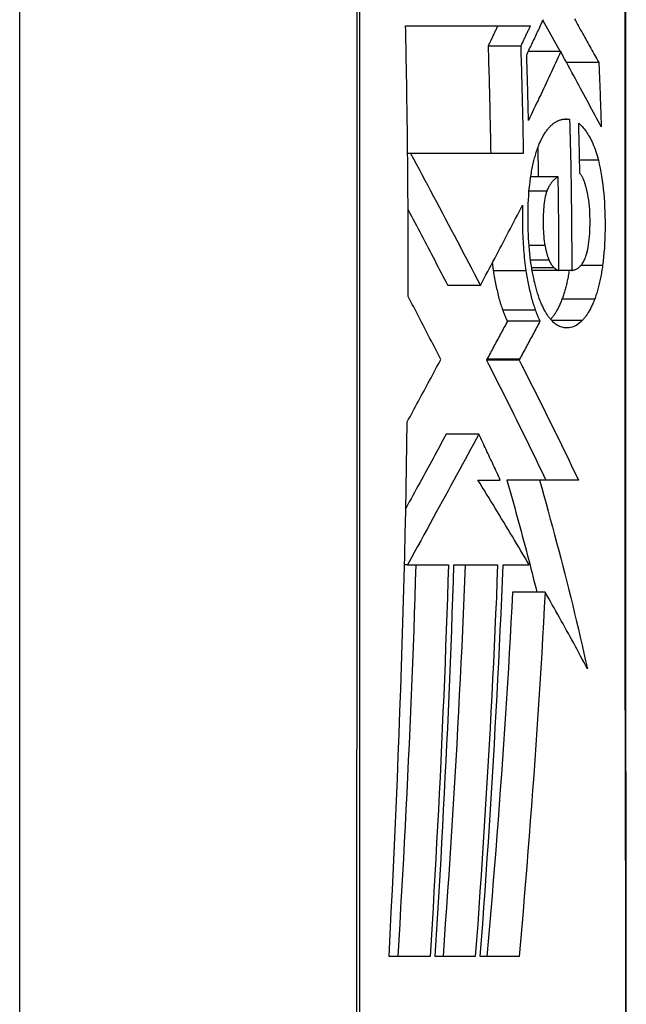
# Model space of a CAD drawing. Header units: inches. Extents: x 15 to 513, y 46 to 241.
# Tile 240 of 256: x 144.856 to 145.011, y 161.466 to 161.718. Entities that reach past the tile are written whole.
import ezdxf

# ---------------------------------------------------------------- set-up
doc = ezdxf.new("R2010")
doc.units = ezdxf.units.IN
doc.header["$MEASUREMENT"] = 0
doc.layers.add('Visible Edges(ANSI)', color=7, linetype='Continuous', lineweight=25)
doc.layers.add('Visible Tangent Edges(ANSI)', color=7, linetype='Continuous', lineweight=25)

msp = doc.modelspace()

# ---------------------------------------------------------------- linework, layer by layer
at = {"layer": 'Visible Edges(ANSI)'}
for p, q in [((144.85579, 161.22512), (144.85579, 162.0825)), ((144.98952, 161.71799), (144.99393, 161.71009)), ((144.95444, 161.71664), (144.98632, 161.71664)), ((144.98385, 161.71147), (144.97552, 161.71147)), ((144.99408, 161.71009), (144.98579, 161.71009)), ((145.00382, 161.70729), (144.99558, 161.70729)), ((144.99636, 161.69275), (144.99448, 161.69275)), ((144.95494, 161.68471), (144.95494, 161.68551)), ((144.95495, 161.68402), (144.95494, 161.68471)), ((144.95573, 161.68402), (144.95495, 161.68402)), ((144.98453, 161.68402), (144.95573, 161.68402)), ((144.99344, 161.67804), (144.98642, 161.67804)), ((144.99364, 161.65412), (144.98678, 161.65412)), ((144.9969, 161.65412), (144.99364, 161.65412)), ((144.97356, 161.6503), (144.96522, 161.6503)), ((144.97356, 161.6503), (144.97365, 161.65046)), ((144.98879, 161.64112), (144.98045, 161.64112)), ((144.97523, 161.63142), (144.97511, 161.63118)), ((144.98345, 161.63118), (144.97511, 161.63118)), ((144.98357, 161.63142), (144.98345, 161.63118)), ((144.97316, 161.61223), (144.96483, 161.61223)), ((144.97291, 161.6005), (144.97865, 161.6005)), ((144.98867, 161.60051), (144.98033, 161.60051)), ((144.9986, 161.6005), (144.98867, 161.60051)), ((144.95493, 161.57882), (144.95416, 161.57882)), ((144.95493, 161.57882), (144.95493, 161.57882)), ((144.95493, 161.57882), (144.96538, 161.57882)), ((144.96679, 161.57882), (144.97795, 161.57882)), ((144.97934, 161.57882), (144.98604, 161.57882)), ((144.99008, 161.57187), (144.98176, 161.57187)), ((144.9607, 161.47865), (144.9502, 161.47865)), ((144.97226, 161.47865), (144.96201, 161.47865)), ((144.98346, 161.47865), (144.97353, 161.47865))]:
    msp.add_line(p, q, dxfattribs=at)
at = {"layer": 'Visible Edges(ANSI)', "flags": 128}
for points in [[(145.01085, 161.45634), (145.01083, 161.47104), (145.01082, 161.48623), (145.0108, 161.50186), (145.01079, 161.51788), (145.01077, 161.53424), (145.01076, 161.55086), (145.01074, 161.56769), (145.01073, 161.58468), (145.01073, 161.60181), (145.01072, 161.61913), (145.01072, 161.63658), (145.01071, 161.65409), (145.01072, 161.67161), (145.01072, 161.68906), (145.01073, 161.70638), (145.01073, 161.72352)], [(144.98539, 161.70926), (144.98558, 161.70965), (144.98577, 161.71005), (144.98595, 161.71044), (144.98614, 161.71083), (144.98633, 161.71122), (144.98651, 161.71161), (144.9867, 161.71201), (144.98689, 161.7124), (144.98707, 161.71279), (144.98726, 161.71318), (144.98745, 161.71358), (144.98763, 161.71397), (144.98782, 161.71436), (144.988, 161.71476), (144.98819, 161.71515), (144.98837, 161.71554), (144.98856, 161.71593), (144.98874, 161.71633), (144.98893, 161.71672), (144.98911, 161.71711), (144.98929, 161.71751), (144.98948, 161.7179), (144.98966, 161.71829)], [(144.99757, 161.71848), (144.99784, 161.71799), (144.99811, 161.71751), (144.99838, 161.71703), (144.99865, 161.71655), (144.99892, 161.71607), (144.99918, 161.71559), (144.99945, 161.71511), (144.99971, 161.71464), (144.99998, 161.71417), (145.00024, 161.7137), (145.0005, 161.71323), (145.00076, 161.71276), (145.00102, 161.7123), (145.00128, 161.71183), (145.00154, 161.71137), (145.0018, 161.71091), (145.00206, 161.71045), (145.00231, 161.71), (145.00256, 161.70954), (145.00282, 161.70909), (145.00307, 161.70864), (145.00332, 161.70819), (145.00357, 161.70774), (145.00382, 161.70729)], [(144.95494, 161.68551), (144.95492, 161.68681), (144.95491, 161.68811), (144.95489, 161.68941), (144.95488, 161.69071), (144.95486, 161.692), (144.95484, 161.6933), (144.95482, 161.6946), (144.95481, 161.6959), (144.95479, 161.69719), (144.95477, 161.69849), (144.95475, 161.69979), (144.95473, 161.70109), (144.95471, 161.70238), (144.95468, 161.70368), (144.95466, 161.70497), (144.95464, 161.70627), (144.95462, 161.70757), (144.95459, 161.70886), (144.95457, 161.71016), (144.95454, 161.71146), (144.95452, 161.71275), (144.95449, 161.71405), (144.95446, 161.71534), (144.95444, 161.71664)], [(144.97799, 161.71664), (144.97789, 161.71642), (144.97778, 161.71621), (144.97768, 161.71599), (144.97758, 161.71578), (144.97748, 161.71556), (144.97737, 161.71535), (144.97727, 161.71513), (144.97717, 161.71492), (144.97707, 161.7147), (144.97696, 161.71449), (144.97686, 161.71427), (144.97676, 161.71406), (144.97666, 161.71384), (144.97655, 161.71363), (144.97645, 161.71341), (144.97635, 161.7132), (144.97624, 161.71298), (144.97614, 161.71276), (144.97604, 161.71255), (144.97593, 161.71233), (144.97583, 161.71212), (144.97573, 161.7119), (144.97562, 161.71169), (144.97552, 161.71147)], [(144.98632, 161.71664), (144.98621, 161.71642), (144.98611, 161.71621), (144.98601, 161.71599), (144.98591, 161.71578), (144.98581, 161.71556), (144.9857, 161.71535), (144.9856, 161.71513), (144.9855, 161.71492), (144.9854, 161.7147), (144.98529, 161.71449), (144.98519, 161.71427), (144.98509, 161.71406), (144.98498, 161.71384), (144.98488, 161.71363), (144.98478, 161.71341), (144.98468, 161.7132), (144.98457, 161.71298), (144.98447, 161.71276), (144.98437, 161.71255), (144.98426, 161.71233), (144.98416, 161.71212), (144.98406, 161.7119), (144.98395, 161.71169), (144.98385, 161.71147)], [(144.97552, 161.71147), (144.97556, 161.71033), (144.97559, 161.70919), (144.97563, 161.70805), (144.97566, 161.7069), (144.97569, 161.70576), (144.97572, 161.70462), (144.97576, 161.70348), (144.97579, 161.70233), (144.97582, 161.70119), (144.97585, 161.70005), (144.97588, 161.6989), (144.97591, 161.69776), (144.97593, 161.69662), (144.97596, 161.69547), (144.97599, 161.69433), (144.97601, 161.69318), (144.97604, 161.69204), (144.97606, 161.69089), (144.97608, 161.68975), (144.97611, 161.6886), (144.97613, 161.68746), (144.97615, 161.68631), (144.97617, 161.68517), (144.97619, 161.68402)], [(144.98385, 161.71147), (144.98389, 161.71033), (144.98392, 161.70919), (144.98396, 161.70804), (144.98399, 161.7069), (144.98403, 161.70576), (144.98406, 161.70461), (144.98409, 161.70347), (144.98412, 161.70232), (144.98415, 161.70118), (144.98418, 161.70004), (144.98421, 161.69889), (144.98424, 161.69775), (144.98427, 161.69661), (144.9843, 161.69546), (144.98432, 161.69432), (144.98435, 161.69318), (144.98437, 161.69203), (144.9844, 161.69089), (144.98442, 161.68974), (144.98444, 161.6886), (144.98447, 161.68746), (144.98449, 161.68631), (144.98451, 161.68517), (144.98453, 161.68402)], [(144.98585, 161.69248), (144.98583, 161.69318), (144.98581, 161.69388), (144.9858, 161.69458), (144.98578, 161.69528), (144.98576, 161.69598), (144.98575, 161.69668), (144.98573, 161.69738), (144.98571, 161.69808), (144.98569, 161.69878), (144.98568, 161.69948), (144.98566, 161.70018), (144.98564, 161.70088), (144.98562, 161.70158), (144.9856, 161.70227), (144.98558, 161.70297), (144.98556, 161.70367), (144.98554, 161.70437), (144.98552, 161.70507), (144.9855, 161.70577), (144.98548, 161.70647), (144.98546, 161.70717), (144.98543, 161.70786), (144.98541, 161.70856), (144.98539, 161.70926)], [(144.99408, 161.71009), (144.99374, 161.70935), (144.9934, 161.70862), (144.99307, 161.70788), (144.99273, 161.70715), (144.99239, 161.70641), (144.99205, 161.70568), (144.99171, 161.70494), (144.99137, 161.70421), (144.99103, 161.70347), (144.99069, 161.70274), (144.99034, 161.702), (144.99, 161.70127), (144.98966, 161.70053), (144.98931, 161.6998), (144.98897, 161.69906), (144.98862, 161.69833), (144.98828, 161.6976), (144.98793, 161.69687), (144.98758, 161.69613), (144.98724, 161.6954), (144.98689, 161.69467), (144.98654, 161.69394), (144.98619, 161.69321), (144.98585, 161.69248)], [(145.00444, 161.69083), (145.00405, 161.69156), (145.00365, 161.6923), (145.00326, 161.69303), (145.00286, 161.69377), (145.00246, 161.69452), (145.00206, 161.69527), (145.00165, 161.69602), (145.00125, 161.69677), (145.00084, 161.69754), (145.00042, 161.69831), (145, 161.69908), (144.99958, 161.69987), (144.99916, 161.70066), (144.99872, 161.70146), (144.99829, 161.70227), (144.99785, 161.70309), (144.9974, 161.70392), (144.99694, 161.70477), (144.99648, 161.70562), (144.99602, 161.70649), (144.99554, 161.70737), (144.99506, 161.70826), (144.99457, 161.70917), (144.99408, 161.71009)], [(145.00382, 161.70729), (145.00385, 161.70661), (145.00388, 161.70592), (145.00391, 161.70524), (145.00394, 161.70455), (145.00397, 161.70387), (145.004, 161.70318), (145.00402, 161.70249), (145.00405, 161.70181), (145.00408, 161.70112), (145.00411, 161.70044), (145.00413, 161.69975), (145.00416, 161.69907), (145.00418, 161.69838), (145.00421, 161.69769), (145.00423, 161.69701), (145.00426, 161.69632), (145.00428, 161.69563), (145.00431, 161.69495), (145.00433, 161.69426), (145.00435, 161.69357), (145.00438, 161.69289), (145.0044, 161.6922), (145.00442, 161.69151), (145.00444, 161.69083)], [(144.98884, 161.687), (144.98897, 161.68728), (144.9891, 161.68755), (144.98923, 161.68781), (144.98937, 161.68807), (144.9895, 161.68832), (144.98964, 161.68856), (144.98977, 161.68879), (144.98991, 161.68902), (144.99005, 161.68924), (144.99019, 161.68945), (144.99033, 161.68966), (144.99047, 161.68985), (144.99061, 161.69005), (144.99076, 161.69023), (144.9909, 161.69041), (144.99105, 161.69058), (144.9912, 161.69074), (144.99135, 161.6909), (144.9915, 161.69105), (144.99165, 161.6912), (144.9918, 161.69133), (144.99195, 161.69147), (144.99211, 161.69159), (144.99226, 161.69171)], [(144.99226, 161.69171), (144.99243, 161.69183), (144.99259, 161.69195), (144.99276, 161.69205), (144.99293, 161.69215), (144.9931, 161.69224), (144.99327, 161.69233), (144.99344, 161.69241), (144.99361, 161.69248), (144.99378, 161.69255), (144.99395, 161.6926), (144.99412, 161.69266), (144.99429, 161.6927), (144.99446, 161.69274), (144.99463, 161.69277), (144.9948, 161.6928), (144.99497, 161.69282), (144.99515, 161.69283), (144.99532, 161.69284), (144.99549, 161.69284), (144.99566, 161.69283), (144.99584, 161.69282), (144.99601, 161.6928), (144.99619, 161.69278), (144.99636, 161.69275)], [(144.99636, 161.69275), (144.9964, 161.69114), (144.99645, 161.68953), (144.99649, 161.68792), (144.99652, 161.68631), (144.99656, 161.6847), (144.9966, 161.68309), (144.99663, 161.68148), (144.99666, 161.67987), (144.99669, 161.67826), (144.99672, 161.67665), (144.99674, 161.67504), (144.99677, 161.67343), (144.99679, 161.67183), (144.99681, 161.67022), (144.99683, 161.66861), (144.99684, 161.667), (144.99686, 161.66539), (144.99687, 161.66378), (144.99688, 161.66217), (144.99689, 161.66056), (144.9969, 161.65895), (144.9969, 161.65734), (144.9969, 161.65573), (144.9969, 161.65412)], [(144.99868, 161.69181), (144.99892, 161.69159), (144.99915, 161.69136), (144.99939, 161.69111), (144.99963, 161.69085), (144.99986, 161.69058), (145.0001, 161.69029), (145.00033, 161.68999), (145.00056, 161.68967), (145.00078, 161.68934), (145.00101, 161.68899), (145.00123, 161.68863), (145.00145, 161.68825), (145.00167, 161.68785), (145.00188, 161.68743), (145.00209, 161.687), (145.00229, 161.68655), (145.00249, 161.68608), (145.00268, 161.68559), (145.00287, 161.68509), (145.00305, 161.68457), (145.00322, 161.68403), (145.00339, 161.68347), (145.00355, 161.68289), (145.00371, 161.68229)], [(144.99899, 161.67887), (144.99898, 161.67941), (144.99897, 161.67995), (144.99896, 161.68049), (144.99894, 161.68103), (144.99893, 161.68157), (144.99892, 161.68211), (144.99891, 161.68265), (144.9989, 161.68319), (144.99889, 161.68373), (144.99887, 161.68427), (144.99886, 161.68481), (144.99885, 161.68535), (144.99884, 161.68588), (144.99882, 161.68642), (144.99881, 161.68696), (144.9988, 161.6875), (144.99878, 161.68804), (144.99877, 161.68858), (144.99875, 161.68912), (144.99874, 161.68966), (144.99873, 161.6902), (144.99871, 161.69074), (144.9987, 161.69128), (144.99868, 161.69181)], [(144.98652, 161.67866), (144.98659, 161.67907), (144.98666, 161.67948), (144.98674, 161.67988), (144.98681, 161.68028), (144.98689, 161.68067), (144.98697, 161.68106), (144.98706, 161.68144), (144.98715, 161.68182), (144.98723, 161.68219), (144.98733, 161.68255), (144.98742, 161.68291), (144.98752, 161.68326), (144.98762, 161.68361), (144.98772, 161.68396), (144.98782, 161.68429), (144.98793, 161.68462), (144.98803, 161.68494), (144.98814, 161.68526), (144.98825, 161.68556), (144.98837, 161.68586), (144.98848, 161.68616), (144.9886, 161.68645), (144.98872, 161.68673), (144.98884, 161.687)], [(144.9551, 161.64744), (144.95511, 161.64896), (144.95511, 161.65049), (144.95511, 161.65201), (144.95511, 161.65354), (144.95511, 161.65506), (144.95511, 161.65659), (144.95511, 161.65811), (144.9551, 161.65964), (144.9551, 161.66116), (144.9551, 161.66268), (144.95509, 161.66421), (144.95508, 161.66573), (144.95508, 161.66726), (144.95507, 161.66878), (144.95506, 161.67031), (144.95505, 161.67183), (144.95504, 161.67335), (144.95503, 161.67488), (144.95502, 161.6764), (144.95501, 161.67793), (144.955, 161.67945), (144.95498, 161.68098), (144.95497, 161.6825), (144.95495, 161.68402)], [(144.95573, 161.68402), (144.95645, 161.68268), (144.95716, 161.68134), (144.95789, 161.67998), (144.95862, 161.67861), (144.95935, 161.67723), (144.96009, 161.67584), (144.96083, 161.67444), (144.96158, 161.67304), (144.96232, 161.67163), (144.96307, 161.67022), (144.96383, 161.6688), (144.96458, 161.66738), (144.96533, 161.66595), (144.96609, 161.66453), (144.96684, 161.6631), (144.9676, 161.66167), (144.96835, 161.66024), (144.9691, 161.65881), (144.96985, 161.65738), (144.9706, 161.65596), (144.97135, 161.65454), (144.97209, 161.65312), (144.97283, 161.65171), (144.97356, 161.6503)], [(144.98821, 161.68543), (144.98821, 161.68512), (144.98822, 161.68482), (144.98823, 161.68451), (144.98823, 161.6842), (144.98824, 161.68389), (144.98825, 161.68359), (144.98825, 161.68328), (144.98826, 161.68297), (144.98827, 161.68266), (144.98827, 161.68235), (144.98828, 161.68205), (144.98828, 161.68174), (144.98829, 161.68143), (144.9883, 161.68112), (144.9883, 161.68081), (144.98831, 161.68051), (144.98831, 161.6802), (144.98832, 161.67989), (144.98833, 161.67958), (144.98833, 161.67927), (144.98834, 161.67896), (144.98834, 161.67866), (144.98835, 161.67835), (144.98835, 161.67804)], [(145.00371, 161.68229), (145.00394, 161.68131), (145.00415, 161.6803), (145.00435, 161.67927), (145.00453, 161.67821), (145.00469, 161.67713), (145.00484, 161.67603), (145.00497, 161.67491), (145.00508, 161.67378), (145.00518, 161.67264), (145.00525, 161.67148), (145.00532, 161.67032), (145.00537, 161.66916), (145.0054, 161.66799), (145.00542, 161.66681), (145.00543, 161.66563), (145.00542, 161.66446), (145.0054, 161.66329), (145.00536, 161.66212), (145.00531, 161.66096), (145.00524, 161.65981), (145.00515, 161.65868), (145.00505, 161.65756), (145.00493, 161.65645), (145.00479, 161.65536)], [(144.98654, 161.65562), (144.9864, 161.65654), (144.98628, 161.65747), (144.98617, 161.65842), (144.98608, 161.65938), (144.986, 161.66035), (144.98592, 161.66133), (144.98586, 161.66231), (144.98581, 161.6633), (144.98578, 161.6643), (144.98575, 161.6653), (144.98573, 161.6663), (144.98573, 161.6673), (144.98573, 161.66829), (144.98574, 161.66927), (144.98576, 161.67026), (144.9858, 161.67124), (144.98584, 161.67221), (144.9859, 161.67317), (144.98597, 161.67412), (144.98605, 161.67506), (144.98615, 161.67598), (144.98626, 161.67689), (144.98638, 161.67778), (144.98652, 161.67866)], [(144.99344, 161.67804), (144.99331, 161.67797), (144.99318, 161.67789), (144.99305, 161.67781), (144.99292, 161.67772), (144.99279, 161.67762), (144.99266, 161.67752), (144.99253, 161.67741), (144.9924, 161.6773), (144.99227, 161.67718), (144.99214, 161.67705), (144.99202, 161.67692), (144.99189, 161.67678), (144.99177, 161.67663), (144.99165, 161.67647), (144.99153, 161.6763), (144.99141, 161.67613), (144.99129, 161.67594), (144.99118, 161.67575), (144.99106, 161.67555), (144.99095, 161.67533), (144.99084, 161.67511), (144.99074, 161.67487), (144.99063, 161.67462), (144.99054, 161.67436)], [(144.99364, 161.65412), (144.99364, 161.65511), (144.99364, 161.65611), (144.99364, 161.65711), (144.99364, 161.65811), (144.99363, 161.6591), (144.99363, 161.6601), (144.99362, 161.6611), (144.99362, 161.66209), (144.99361, 161.66309), (144.99361, 161.66409), (144.9936, 161.66508), (144.99359, 161.66608), (144.99358, 161.66708), (144.99357, 161.66807), (144.99356, 161.66907), (144.99355, 161.67007), (144.99354, 161.67106), (144.99353, 161.67206), (144.99352, 161.67306), (144.9935, 161.67405), (144.99349, 161.67505), (144.99347, 161.67605), (144.99346, 161.67704), (144.99344, 161.67804)], [(145.0007, 161.67493), (145.00064, 161.67515), (145.00058, 161.67536), (145.00053, 161.67558), (145.00046, 161.67579), (145.0004, 161.67599), (145.00034, 161.6762), (145.00028, 161.6764), (145.00021, 161.67659), (145.00014, 161.67679), (145.00007, 161.67698), (145, 161.67716), (144.99993, 161.67733), (144.99986, 161.67751), (144.99979, 161.67767), (144.99971, 161.67783), (144.99964, 161.67798), (144.99956, 161.67812), (144.99948, 161.67825), (144.9994, 161.67838), (144.99932, 161.6785), (144.99924, 161.67861), (144.99916, 161.6787), (144.99907, 161.67879), (144.99899, 161.67887)], [(144.99054, 161.67436), (144.99039, 161.67394), (144.99026, 161.67349), (144.99014, 161.673), (144.99003, 161.67249), (144.98994, 161.67196), (144.98986, 161.67141), (144.98979, 161.67084), (144.98974, 161.67026), (144.98969, 161.66966), (144.98966, 161.66905), (144.98963, 161.66844), (144.98961, 161.66783), (144.98961, 161.66721), (144.9896, 161.6666), (144.98961, 161.66597), (144.98962, 161.66534), (144.98964, 161.66471), (144.98967, 161.66408), (144.98971, 161.66346), (144.98975, 161.66284), (144.98981, 161.66223), (144.98988, 161.66163), (144.98996, 161.66105), (144.99006, 161.66049)], [(145.00052, 161.65774), (145.00069, 161.65828), (145.00084, 161.65885), (145.00098, 161.65945), (145.00111, 161.66009), (145.00121, 161.66074), (145.0013, 161.66142), (145.00138, 161.66211), (145.00145, 161.66282), (145.0015, 161.66354), (145.00154, 161.66427), (145.00156, 161.665), (145.00158, 161.66574), (145.00158, 161.66648), (145.00158, 161.66725), (145.00157, 161.66808), (145.00153, 161.6689), (145.00149, 161.66971), (145.00143, 161.67052), (145.00135, 161.67131), (145.00125, 161.67208), (145.00114, 161.67283), (145.00101, 161.67356), (145.00086, 161.67426), (145.0007, 161.67493)], [(144.95507, 161.66959), (144.95549, 161.66879), (144.95592, 161.66798), (144.95634, 161.66718), (144.95677, 161.66638), (144.95719, 161.66557), (144.95762, 161.66476), (144.95804, 161.66396), (144.95847, 161.66315), (144.9589, 161.66234), (144.95932, 161.66154), (144.95975, 161.66073), (144.96017, 161.65992), (144.9606, 161.65912), (144.96102, 161.65831), (144.96145, 161.6575), (144.96187, 161.6567), (144.96229, 161.65589), (144.96271, 161.65509), (144.96313, 161.65429), (144.96355, 161.65349), (144.96397, 161.65269), (144.96439, 161.65189), (144.96481, 161.6511), (144.96522, 161.6503)], [(144.97365, 161.65046), (144.97409, 161.6513), (144.97453, 161.65213), (144.97498, 161.65297), (144.97542, 161.65382), (144.97587, 161.65466), (144.97632, 161.6555), (144.97676, 161.65635), (144.97721, 161.6572), (144.97766, 161.65804), (144.9781, 161.65889), (144.97855, 161.65974), (144.979, 161.66059), (144.97944, 161.66144), (144.97989, 161.66229), (144.98034, 161.66315), (144.98078, 161.664), (144.98123, 161.66485), (144.98167, 161.6657), (144.98212, 161.66655), (144.98256, 161.6674), (144.983, 161.66825), (144.98344, 161.6691), (144.98388, 161.66995), (144.98432, 161.6708)], [(144.98432, 161.6708), (144.9843, 161.67009), (144.98429, 161.66938), (144.98428, 161.66867), (144.98428, 161.66796), (144.98428, 161.66725), (144.98428, 161.66653), (144.98429, 161.66581), (144.9843, 161.66509), (144.98432, 161.66437), (144.98435, 161.66366), (144.98437, 161.66294), (144.98441, 161.66223), (144.98445, 161.66152), (144.98449, 161.66081), (144.98454, 161.6601), (144.98459, 161.6594), (144.98465, 161.6587), (144.98471, 161.65801), (144.98478, 161.65732), (144.98486, 161.65664), (144.98494, 161.65597), (144.98502, 161.6553), (144.98511, 161.65463), (144.98521, 161.65397)], [(144.99006, 161.66049), (144.99009, 161.66031), (144.99013, 161.66013), (144.99016, 161.65995), (144.9902, 161.65978), (144.99023, 161.6596), (144.99027, 161.65943), (144.99031, 161.65926), (144.99035, 161.6591), (144.99039, 161.65893), (144.99043, 161.65877), (144.99047, 161.65861), (144.99052, 161.65845), (144.99056, 161.65829), (144.9906, 161.65814), (144.99065, 161.65799), (144.9907, 161.65784), (144.99074, 161.65769), (144.99079, 161.65755), (144.99084, 161.65741), (144.99089, 161.65727), (144.99094, 161.65714), (144.991, 161.65701), (144.99105, 161.65688), (144.9911, 161.65676)], [(144.9911, 161.65676), (144.99115, 161.65665), (144.9912, 161.65654), (144.99125, 161.65643), (144.9913, 161.65633), (144.99136, 161.65623), (144.99141, 161.65613), (144.99146, 161.65603), (144.99151, 161.65594), (144.99156, 161.65584), (144.99162, 161.65576), (144.99167, 161.65567), (144.99173, 161.65558), (144.99178, 161.6555), (144.99184, 161.65542), (144.99189, 161.65535), (144.99195, 161.65528), (144.992, 161.6552), (144.99206, 161.65514), (144.99212, 161.65507), (144.99218, 161.65501), (144.99223, 161.65495), (144.99229, 161.65489), (144.99235, 161.65484), (144.99241, 161.65479)], [(144.9969, 161.65412), (144.99707, 161.65414), (144.99723, 161.65417), (144.99739, 161.65421), (144.99755, 161.65426), (144.99772, 161.65431), (144.99788, 161.65437), (144.99804, 161.65445), (144.9982, 161.65453), (144.99836, 161.65462), (144.99852, 161.65472), (144.99868, 161.65484), (144.99884, 161.65497), (144.99899, 161.65511), (144.99915, 161.65527), (144.9993, 161.65544), (144.99945, 161.65562), (144.9996, 161.65582), (144.99974, 161.65604), (144.99988, 161.65628), (145.00002, 161.65653), (145.00015, 161.65681), (145.00028, 161.6571), (145.00041, 161.65741), (145.00052, 161.65774)], [(144.97659, 161.65602), (144.9766, 161.65593), (144.97661, 161.65585), (144.97662, 161.65576), (144.97663, 161.65567), (144.97664, 161.65559), (144.97665, 161.6555), (144.97666, 161.65542), (144.97668, 161.65533), (144.97669, 161.65525), (144.9767, 161.65516), (144.97671, 161.65507), (144.97672, 161.65499), (144.97673, 161.6549), (144.97675, 161.65482), (144.97676, 161.65473), (144.97677, 161.65465), (144.97678, 161.65456), (144.97679, 161.65448), (144.97681, 161.6544), (144.97682, 161.65431), (144.97683, 161.65423), (144.97684, 161.65414), (144.97686, 161.65406), (144.97687, 161.65397)], [(144.97687, 161.65397), (144.97694, 161.6535), (144.97702, 161.65304), (144.97709, 161.65257), (144.97717, 161.65212), (144.97725, 161.65166), (144.97734, 161.65121), (144.97743, 161.65077), (144.97751, 161.65033), (144.97761, 161.64989), (144.9777, 161.64946), (144.9778, 161.64903), (144.97789, 161.64861), (144.978, 161.64819), (144.9781, 161.64778), (144.9782, 161.64737), (144.97831, 161.64697), (144.97842, 161.64658), (144.97853, 161.64619), (144.97865, 161.64581), (144.97876, 161.64543), (144.97888, 161.64506), (144.979, 161.64469), (144.97913, 161.64434), (144.97925, 161.64398)], [(144.98521, 161.65397), (144.98528, 161.6535), (144.98536, 161.65304), (144.98544, 161.65257), (144.98551, 161.65212), (144.9856, 161.65166), (144.98568, 161.65121), (144.98577, 161.65077), (144.98586, 161.65033), (144.98595, 161.64989), (144.98604, 161.64946), (144.98614, 161.64903), (144.98624, 161.64861), (144.98634, 161.64819), (144.98644, 161.64778), (144.98655, 161.64737), (144.98665, 161.64697), (144.98676, 161.64658), (144.98688, 161.64619), (144.98699, 161.64581), (144.98711, 161.64543), (144.98722, 161.64506), (144.98735, 161.64469), (144.98747, 161.64434), (144.98759, 161.64398)], [(144.98861, 161.64697), (144.9885, 161.64728), (144.98839, 161.64759), (144.98829, 161.6479), (144.98819, 161.64822), (144.98808, 161.64855), (144.98799, 161.64888), (144.98789, 161.64922), (144.98779, 161.64956), (144.9877, 161.6499), (144.98761, 161.65026), (144.98752, 161.65061), (144.98743, 161.65097), (144.98734, 161.65134), (144.98726, 161.65171), (144.98718, 161.65208), (144.9871, 161.65246), (144.98702, 161.65284), (144.98695, 161.65323), (144.98687, 161.65362), (144.9868, 161.65401), (144.98673, 161.65441), (144.98667, 161.65481), (144.9866, 161.65521), (144.98654, 161.65562)], [(144.99241, 161.65479), (144.99246, 161.65475), (144.99251, 161.65471), (144.99256, 161.65467), (144.99261, 161.65463), (144.99266, 161.65459), (144.99271, 161.65456), (144.99276, 161.65452), (144.99281, 161.65449), (144.99287, 161.65445), (144.99292, 161.65442), (144.99297, 161.65439), (144.99302, 161.65436), (144.99307, 161.65433), (144.99312, 161.6543), (144.99318, 161.65428), (144.99323, 161.65425), (144.99328, 161.65423), (144.99333, 161.65421), (144.99338, 161.65419), (144.99344, 161.65417), (144.99349, 161.65415), (144.99354, 161.65414), (144.99359, 161.65413), (144.99364, 161.65412)], [(144.99626, 161.65412), (144.9962, 161.65377), (144.99615, 161.65343), (144.99609, 161.65309), (144.99602, 161.65275), (144.99596, 161.65242), (144.9959, 161.65209), (144.99583, 161.65176), (144.99576, 161.65143), (144.99569, 161.65111), (144.99561, 161.65079), (144.99554, 161.65048), (144.99546, 161.65017), (144.99538, 161.64986), (144.9953, 161.64956), (144.99522, 161.64926), (144.99514, 161.64896), (144.99505, 161.64867), (144.99497, 161.64839), (144.99488, 161.64811), (144.99479, 161.64783), (144.9947, 161.64756), (144.99461, 161.64729), (144.99451, 161.64702), (144.99441, 161.64676)], [(145.00479, 161.65536), (145.00473, 161.65495), (145.00467, 161.65455), (145.00461, 161.65415), (145.00454, 161.65375), (145.00448, 161.65336), (145.00441, 161.65297), (145.00433, 161.65258), (145.00426, 161.6522), (145.00418, 161.65183), (145.00411, 161.65145), (145.00402, 161.65108), (145.00394, 161.65072), (145.00385, 161.65036), (145.00376, 161.65001), (145.00367, 161.64965), (145.00358, 161.64931), (145.00348, 161.64897), (145.00339, 161.64864), (145.00329, 161.64831), (145.00318, 161.64799), (145.00308, 161.64768), (145.00297, 161.64737), (145.00287, 161.64706), (145.00276, 161.64676)], [(144.96344, 161.63135), (144.9631, 161.63202), (144.96275, 161.63269), (144.96241, 161.63336), (144.96206, 161.63403), (144.96172, 161.63471), (144.96137, 161.63538), (144.96102, 161.63605), (144.96067, 161.63672), (144.96033, 161.63739), (144.95998, 161.63806), (144.95963, 161.63874), (144.95928, 161.63941), (144.95893, 161.64008), (144.95859, 161.64075), (144.95824, 161.64142), (144.95789, 161.64209), (144.95754, 161.64276), (144.95719, 161.64343), (144.95684, 161.6441), (144.9565, 161.64477), (144.95615, 161.64544), (144.9558, 161.64611), (144.95545, 161.64677), (144.9551, 161.64744)], [(144.99171, 161.64138), (144.99156, 161.64154), (144.99142, 161.6417), (144.99128, 161.64188), (144.99114, 161.64206), (144.991, 161.64224), (144.99086, 161.64243), (144.99073, 161.64263), (144.99059, 161.64283), (144.99046, 161.64304), (144.99033, 161.64326), (144.9902, 161.64348), (144.99007, 161.64371), (144.98994, 161.64394), (144.98981, 161.64418), (144.98968, 161.64443), (144.98956, 161.64469), (144.98943, 161.64495), (144.98931, 161.64522), (144.98919, 161.64549), (144.98907, 161.64577), (144.98895, 161.64606), (144.98884, 161.64636), (144.98872, 161.64666), (144.98861, 161.64697)], [(144.99441, 161.64676), (144.99431, 161.64648), (144.9942, 161.64621), (144.99409, 161.64594), (144.99398, 161.64567), (144.99386, 161.64542), (144.99375, 161.64516), (144.99363, 161.64492), (144.99352, 161.64468), (144.9934, 161.64445), (144.99328, 161.64422), (144.99316, 161.644), (144.99304, 161.64378), (144.99292, 161.64357), (144.9928, 161.64336), (144.99267, 161.64316), (144.99255, 161.64297), (144.99242, 161.64278), (144.99229, 161.64259), (144.99216, 161.64242), (144.99204, 161.64224), (144.99191, 161.64207), (144.99177, 161.64191), (144.99164, 161.64175), (144.99151, 161.6416)], [(145.00276, 161.64676), (145.00264, 161.64646), (145.00252, 161.64616), (145.0024, 161.64587), (145.00228, 161.64559), (145.00216, 161.64532), (145.00204, 161.64505), (145.00191, 161.64479), (145.00179, 161.64453), (145.00166, 161.64428), (145.00153, 161.64404), (145.0014, 161.64381), (145.00127, 161.64358), (145.00113, 161.64336), (145.001, 161.64314), (145.00087, 161.64293), (145.00073, 161.64273), (145.00059, 161.64253), (145.00045, 161.64234), (145.00031, 161.64216), (145.00017, 161.64198), (145.00003, 161.64181), (144.99989, 161.64164), (144.99974, 161.64148), (144.9996, 161.64133)], [(144.97925, 161.64398), (144.9793, 161.64385), (144.97934, 161.64372), (144.97939, 161.64359), (144.97944, 161.64347), (144.97949, 161.64334), (144.97954, 161.64321), (144.97959, 161.64309), (144.97963, 161.64297), (144.97968, 161.64284), (144.97973, 161.64272), (144.97978, 161.6426), (144.97983, 161.64248), (144.97988, 161.64236), (144.97993, 161.64224), (144.97998, 161.64213), (144.98003, 161.64201), (144.98009, 161.6419), (144.98014, 161.64178), (144.98019, 161.64167), (144.98024, 161.64156), (144.98029, 161.64145), (144.98034, 161.64134), (144.9804, 161.64123), (144.98045, 161.64112)], [(144.98759, 161.64398), (144.98764, 161.64385), (144.98769, 161.64372), (144.98773, 161.64359), (144.98778, 161.64347), (144.98783, 161.64334), (144.98788, 161.64321), (144.98793, 161.64309), (144.98798, 161.64297), (144.98803, 161.64284), (144.98807, 161.64272), (144.98812, 161.6426), (144.98817, 161.64248), (144.98822, 161.64236), (144.98827, 161.64224), (144.98833, 161.64213), (144.98838, 161.64201), (144.98843, 161.6419), (144.98848, 161.64178), (144.98853, 161.64167), (144.98858, 161.64156), (144.98863, 161.64145), (144.98869, 161.64134), (144.98874, 161.64123), (144.98879, 161.64112)], [(144.9996, 161.64133), (144.99917, 161.64091), (144.99874, 161.64055), (144.99831, 161.64024), (144.99787, 161.63998), (144.99743, 161.63977), (144.997, 161.63962), (144.99659, 161.63951), (144.99621, 161.63945), (144.99587, 161.63942), (144.99555, 161.63941), (144.99527, 161.63942), (144.99499, 161.63945), (144.99471, 161.6395), (144.99443, 161.63957), (144.99415, 161.63966), (144.99387, 161.63976), (144.9936, 161.63989), (144.99332, 161.64004), (144.99305, 161.64021), (144.99278, 161.6404), (144.99251, 161.64061), (144.99224, 161.64084), (144.99197, 161.6411), (144.99171, 161.64138)], [(144.98045, 161.64112), (144.98023, 161.64071), (144.98002, 161.64031), (144.9798, 161.6399), (144.97958, 161.6395), (144.97936, 161.63909), (144.97915, 161.63869), (144.97893, 161.63828), (144.97871, 161.63788), (144.97849, 161.63747), (144.97828, 161.63707), (144.97806, 161.63667), (144.97784, 161.63626), (144.97762, 161.63586), (144.97741, 161.63545), (144.97719, 161.63505), (144.97697, 161.63464), (144.97675, 161.63424), (144.97654, 161.63384), (144.97632, 161.63343), (144.9761, 161.63303), (144.97588, 161.63263), (144.97567, 161.63223), (144.97545, 161.63183), (144.97523, 161.63142)], [(144.98879, 161.64112), (144.98858, 161.64071), (144.98836, 161.64031), (144.98814, 161.6399), (144.98792, 161.6395), (144.98771, 161.63909), (144.98749, 161.63869), (144.98727, 161.63828), (144.98705, 161.63788), (144.98684, 161.63747), (144.98662, 161.63707), (144.9864, 161.63667), (144.98618, 161.63626), (144.98597, 161.63586), (144.98575, 161.63545), (144.98553, 161.63505), (144.98531, 161.63464), (144.98509, 161.63424), (144.98488, 161.63384), (144.98466, 161.63343), (144.98444, 161.63303), (144.98423, 161.63263), (144.98401, 161.63223), (144.98379, 161.63183), (144.98357, 161.63142)], [(144.95486, 161.6154), (144.95521, 161.61606), (144.95557, 161.61671), (144.95592, 161.61737), (144.95628, 161.61803), (144.95663, 161.61869), (144.95699, 161.61935), (144.95735, 161.62002), (144.9577, 161.62068), (144.95806, 161.62134), (144.95842, 161.62201), (144.95878, 161.62268), (144.95914, 161.62334), (144.9595, 161.62401), (144.95986, 161.62468), (144.96022, 161.62534), (144.96058, 161.62601), (144.96094, 161.62668), (144.96129, 161.62735), (144.96165, 161.62802), (144.96201, 161.62868), (144.96237, 161.62935), (144.96273, 161.63002), (144.96309, 161.63068), (144.96344, 161.63135)], [(144.97511, 161.63118), (144.97574, 161.62994), (144.97638, 161.62868), (144.97702, 161.62743), (144.97766, 161.62617), (144.9783, 161.6249), (144.97894, 161.62363), (144.97958, 161.62236), (144.98022, 161.62108), (144.98086, 161.6198), (144.9815, 161.61852), (144.98214, 161.61724), (144.98277, 161.61595), (144.98341, 161.61466), (144.98405, 161.61338), (144.98468, 161.61209), (144.98531, 161.6108), (144.98594, 161.60951), (144.98657, 161.60822), (144.98719, 161.60693), (144.98782, 161.60564), (144.98843, 161.60436), (144.98905, 161.60307), (144.98966, 161.60179), (144.99027, 161.60051)], [(144.98345, 161.63118), (144.98408, 161.62994), (144.98472, 161.62868), (144.98536, 161.62743), (144.986, 161.62616), (144.98664, 161.6249), (144.98728, 161.62363), (144.98792, 161.62235), (144.98856, 161.62108), (144.9892, 161.6198), (144.98984, 161.61852), (144.99048, 161.61723), (144.99111, 161.61595), (144.99175, 161.61466), (144.99238, 161.61337), (144.99302, 161.61208), (144.99365, 161.61079), (144.99428, 161.6095), (144.99491, 161.60821), (144.99553, 161.60693), (144.99615, 161.60564), (144.99677, 161.60435), (144.99738, 161.60307), (144.998, 161.60178), (144.9986, 161.6005)], [(144.9502, 161.47865), (144.95049, 161.48435), (144.95078, 161.49004), (144.95106, 161.49573), (144.95133, 161.50143), (144.95159, 161.50713), (144.95185, 161.51282), (144.9521, 161.51852), (144.95234, 161.52422), (144.95257, 161.52992), (144.95279, 161.53563), (144.953, 161.54133), (144.9532, 161.54703), (144.9534, 161.55273), (144.95358, 161.55842), (144.95375, 161.56411), (144.95392, 161.5698), (144.95407, 161.57549), (144.95421, 161.58118), (144.95435, 161.58688), (144.95447, 161.59258), (144.95458, 161.59828), (144.95469, 161.60399), (144.95478, 161.60969), (144.95486, 161.6154)], [(144.96483, 161.61223), (144.96441, 161.61146), (144.96399, 161.61069), (144.96357, 161.60992), (144.96315, 161.60915), (144.96273, 161.60838), (144.96231, 161.60761), (144.96189, 161.60684), (144.96147, 161.60606), (144.96104, 161.60528), (144.96062, 161.6045), (144.96019, 161.60372), (144.95977, 161.60294), (144.95934, 161.60215), (144.95891, 161.60136), (144.95847, 161.60057), (144.95804, 161.59977), (144.9576, 161.59897), (144.95717, 161.59817), (144.95672, 161.59736), (144.95628, 161.59655), (144.95584, 161.59573), (144.95539, 161.59491), (144.95494, 161.59409), (144.95449, 161.59326)], [(144.97316, 161.61223), (144.97246, 161.61094), (144.97176, 161.60965), (144.97105, 161.60835), (144.97034, 161.60705), (144.96963, 161.60575), (144.96892, 161.60444), (144.9682, 161.60313), (144.96748, 161.6018), (144.96676, 161.60047), (144.96603, 161.59913), (144.96529, 161.59778), (144.96455, 161.59642), (144.9638, 161.59505), (144.96304, 161.59366), (144.96227, 161.59226), (144.9615, 161.59084), (144.96071, 161.5894), (144.95992, 161.58795), (144.95912, 161.58648), (144.9583, 161.58499), (144.95748, 161.58348), (144.95664, 161.58195), (144.95579, 161.5804), (144.95493, 161.57882)], [(144.97865, 161.6005), (144.97842, 161.60099), (144.9782, 161.60148), (144.97797, 161.60197), (144.97774, 161.60246), (144.97752, 161.60295), (144.97729, 161.60344), (144.97706, 161.60393), (144.97683, 161.60442), (144.97661, 161.6049), (144.97638, 161.60539), (144.97615, 161.60588), (144.97592, 161.60637), (144.97569, 161.60686), (144.97546, 161.60735), (144.97523, 161.60784), (144.975, 161.60833), (144.97477, 161.60881), (144.97454, 161.6093), (144.97432, 161.60979), (144.97409, 161.61028), (144.97386, 161.61077), (144.97363, 161.61125), (144.97339, 161.61174), (144.97316, 161.61223)], [(144.98604, 161.57882), (144.98551, 161.57972), (144.98497, 161.58063), (144.98444, 161.58153), (144.9839, 161.58244), (144.98336, 161.58335), (144.98281, 161.58425), (144.98227, 161.58516), (144.98173, 161.58607), (144.98118, 161.58697), (144.98063, 161.58788), (144.98009, 161.58879), (144.97954, 161.5897), (144.97899, 161.5906), (144.97844, 161.59151), (144.97789, 161.59241), (144.97733, 161.59332), (144.97678, 161.59422), (144.97623, 161.59512), (144.97568, 161.59602), (144.97512, 161.59692), (144.97457, 161.59782), (144.97402, 161.59871), (144.97346, 161.59961), (144.97291, 161.6005)], [(144.98033, 161.60051), (144.98067, 161.59933), (144.981, 161.59814), (144.98134, 161.59696), (144.98167, 161.59577), (144.982, 161.59458), (144.98232, 161.59339), (144.98265, 161.5922), (144.98298, 161.59101), (144.9833, 161.58982), (144.98363, 161.58863), (144.98395, 161.58744), (144.98427, 161.58625), (144.98459, 161.58505), (144.9849, 161.58386), (144.98522, 161.58266), (144.98553, 161.58146), (144.98585, 161.58027), (144.98616, 161.57907), (144.98647, 161.57787), (144.98678, 161.57667), (144.98708, 161.57547), (144.98739, 161.57427), (144.98769, 161.57307), (144.98799, 161.57187)], [(144.98867, 161.60051), (144.98923, 161.59852), (144.98978, 161.59653), (144.99034, 161.59454), (144.99089, 161.59254), (144.99143, 161.59054), (144.99198, 161.58854), (144.99251, 161.58653), (144.99305, 161.58453), (144.99358, 161.58252), (144.9941, 161.58051), (144.99462, 161.5785), (144.99514, 161.57649), (144.99565, 161.57447), (144.99616, 161.57245), (144.99666, 161.57044), (144.99715, 161.56842), (144.99764, 161.5664), (144.99812, 161.56437), (144.9986, 161.56235), (144.99908, 161.56033), (144.99954, 161.5583), (145, 161.55628), (145.00046, 161.55425), (145.0009, 161.55222)], [(144.95705, 161.57882), (144.95692, 161.57465), (144.95679, 161.57048), (144.95665, 161.56631), (144.9565, 161.56214), (144.95635, 161.55797), (144.95619, 161.5538), (144.95603, 161.54963), (144.95586, 161.54547), (144.95568, 161.54129), (144.9555, 161.53712), (144.95532, 161.53295), (144.95512, 161.52877), (144.95493, 161.5246), (144.95472, 161.52042), (144.95451, 161.51624), (144.9543, 161.51206), (144.95408, 161.50788), (144.95386, 161.50371), (144.95363, 161.49953), (144.9534, 161.49535), (144.95316, 161.49118), (144.95292, 161.487), (144.95267, 161.48283), (144.95242, 161.47865)], [(144.96538, 161.57882), (144.96525, 161.57464), (144.96511, 161.57047), (144.96497, 161.5663), (144.96482, 161.56213), (144.96467, 161.55795), (144.96451, 161.55378), (144.96434, 161.5496), (144.96417, 161.54542), (144.96399, 161.54124), (144.96381, 161.53707), (144.96362, 161.53289), (144.96343, 161.52871), (144.96323, 161.52454), (144.96302, 161.52036), (144.96281, 161.51619), (144.96259, 161.51201), (144.96237, 161.50784), (144.96215, 161.50367), (144.96192, 161.4995), (144.96168, 161.49533), (144.96144, 161.49116), (144.9612, 161.48699), (144.96095, 161.48282), (144.9607, 161.47865)], [(144.96201, 161.47865), (144.96226, 161.48282), (144.96252, 161.48698), (144.96277, 161.49115), (144.96301, 161.49531), (144.96325, 161.49948), (144.96349, 161.50365), (144.96372, 161.50782), (144.96394, 161.51199), (144.96416, 161.51616), (144.96438, 161.52034), (144.96459, 161.52451), (144.96479, 161.52869), (144.96499, 161.53286), (144.96519, 161.53704), (144.96537, 161.54122), (144.96556, 161.54539), (144.96573, 161.54957), (144.9659, 161.55375), (144.96607, 161.55793), (144.96622, 161.56211), (144.96637, 161.56629), (144.96652, 161.57047), (144.96666, 161.57464), (144.96679, 161.57882)], [(144.96963, 161.57882), (144.96947, 161.57465), (144.9693, 161.57048), (144.96913, 161.56631), (144.96895, 161.56214), (144.96877, 161.55798), (144.96857, 161.55381), (144.96837, 161.54964), (144.96816, 161.54547), (144.96795, 161.54131), (144.96773, 161.53713), (144.9675, 161.53296), (144.96726, 161.52879), (144.96702, 161.52461), (144.96677, 161.52043), (144.96652, 161.51625), (144.96626, 161.51207), (144.966, 161.50789), (144.96573, 161.50371), (144.96545, 161.49953), (144.96517, 161.49535), (144.96488, 161.49118), (144.96459, 161.487), (144.9643, 161.48283), (144.964, 161.47865)], [(144.97795, 161.57882), (144.97779, 161.57465), (144.97763, 161.57048), (144.97745, 161.56631), (144.97727, 161.56214), (144.97708, 161.55797), (144.97688, 161.5538), (144.97668, 161.54963), (144.97647, 161.54545), (144.97625, 161.54127), (144.97603, 161.5371), (144.9758, 161.53292), (144.97556, 161.52874), (144.97531, 161.52456), (144.97506, 161.52038), (144.97481, 161.5162), (144.97455, 161.51202), (144.97428, 161.50785), (144.97401, 161.50367), (144.97373, 161.4995), (144.97344, 161.49532), (144.97316, 161.49115), (144.97286, 161.48698), (144.97257, 161.48282), (144.97226, 161.47865)], [(144.97353, 161.47865), (144.97384, 161.48283), (144.97414, 161.487), (144.97444, 161.49118), (144.97474, 161.49536), (144.97502, 161.49954), (144.97531, 161.50372), (144.97559, 161.5079), (144.97586, 161.51208), (144.97613, 161.51626), (144.97639, 161.52044), (144.97665, 161.52461), (144.9769, 161.52879), (144.97714, 161.53297), (144.97737, 161.53714), (144.9776, 161.54131), (144.97783, 161.54548), (144.97804, 161.54964), (144.97825, 161.55381), (144.97845, 161.55798), (144.97864, 161.56214), (144.97883, 161.56631), (144.97901, 161.57048), (144.97918, 161.57465), (144.97934, 161.57882)], [(144.98176, 161.57187), (144.98157, 161.56798), (144.98136, 161.56409), (144.98115, 161.5602), (144.98093, 161.55631), (144.9807, 161.55243), (144.98046, 161.54854), (144.98022, 161.54466), (144.97997, 161.54077), (144.97972, 161.53689), (144.97946, 161.53301), (144.97919, 161.52913), (144.97892, 161.52525), (144.97864, 161.52137), (144.97835, 161.51749), (144.97806, 161.51362), (144.97776, 161.50974), (144.97746, 161.50586), (144.97715, 161.50197), (144.97684, 161.49809), (144.97653, 161.4942), (144.9762, 161.49031), (144.97588, 161.48643), (144.97555, 161.48254), (144.97521, 161.47865)], [(144.99008, 161.57187), (144.98988, 161.56797), (144.98967, 161.56406), (144.98945, 161.56015), (144.98923, 161.55624), (144.989, 161.55233), (144.98876, 161.54843), (144.98851, 161.54452), (144.98826, 161.54061), (144.988, 161.53671), (144.98773, 161.5328), (144.98746, 161.5289), (144.98718, 161.52501), (144.9869, 161.52112), (144.98661, 161.51723), (144.98631, 161.51334), (144.98601, 161.50946), (144.98571, 161.50559), (144.9854, 161.50172), (144.98509, 161.49786), (144.98477, 161.494), (144.98445, 161.49015), (144.98412, 161.48631), (144.98379, 161.48248), (144.98346, 161.47865)], [(145.0009, 161.55222), (145.00047, 161.55304), (145.00004, 161.55386), (144.9996, 161.55469), (144.99917, 161.55551), (144.99873, 161.55633), (144.99829, 161.55715), (144.99784, 161.55797), (144.9974, 161.55879), (144.99695, 161.55962), (144.9965, 161.56044), (144.99605, 161.56126), (144.9956, 161.56208), (144.99515, 161.5629), (144.99469, 161.56372), (144.99424, 161.56454), (144.99378, 161.56535), (144.99332, 161.56617), (144.99286, 161.56699), (144.9924, 161.56781), (144.99194, 161.56862), (144.99148, 161.56943), (144.99101, 161.57025), (144.99055, 161.57106), (144.99008, 161.57187)]]:
    msp.add_lwpolyline(points, dxfattribs=at)
at = {"layer": 'Visible Tangent Edges(ANSI)'}
for p, q in [((145.00371, 161.68229), (144.99892, 161.68229)), ((144.99054, 161.67436), (144.98599, 161.67436)), ((144.99006, 161.66049), (144.98598, 161.66049)), ((144.9911, 161.65676), (144.98637, 161.65676)), ((144.98521, 161.65397), (144.97687, 161.65397)), ((144.99241, 161.65479), (144.98667, 161.65479)), ((145.00479, 161.65536), (144.99923, 161.65536)), ((145.00276, 161.64676), (144.99441, 161.64676)), ((144.98759, 161.64398), (144.97925, 161.64398)), ((144.9996, 161.64133), (144.99175, 161.64133)), ((144.98357, 161.63142), (144.97523, 161.63142)), ((144.95493, 161.57882), (144.95416, 161.57882))]:
    msp.add_line(p, q, dxfattribs=at)
at = {"layer": 'Visible Tangent Edges(ANSI)', "flags": 128}
for points in [[(144.94175, 162.0634), (144.94178, 162.03045), (144.9418, 161.99714), (144.94182, 161.96352), (144.94185, 161.92961), (144.94187, 161.89546), (144.94189, 161.86111), (144.94191, 161.82659), (144.94192, 161.79195), (144.94193, 161.75724), (144.94194, 161.72249), (144.94195, 161.68776), (144.94195, 161.65303), (144.94195, 161.61831), (144.94194, 161.58361), (144.94193, 161.54895), (144.94192, 161.51437), (144.94191, 161.47992), (144.94189, 161.44562)], [(144.94272, 161.44618), (144.94271, 161.48037), (144.94271, 161.51473), (144.94271, 161.54922), (144.9427, 161.58379), (144.9427, 161.6184), (144.9427, 161.65303), (144.9427, 161.68767), (144.9427, 161.72232), (144.94271, 161.75697), (144.94271, 161.7916), (144.94271, 161.82614), (144.94272, 161.86055), (144.94272, 161.8948), (144.94273, 161.92884), (144.94273, 161.96264), (144.94273, 161.99614), (144.94273, 162.02932), (144.94274, 162.06215)], [(145.01074, 161.88269), (145.01071, 161.86649), (145.01068, 161.84956), (145.01064, 161.83196), (145.01061, 161.81374), (145.01057, 161.79495), (145.01054, 161.77567), (145.01051, 161.75596), (145.01049, 161.73593), (145.01047, 161.71565), (145.01045, 161.69516), (145.01044, 161.67452), (145.01044, 161.65379), (145.01044, 161.63301), (145.01045, 161.61232), (145.01047, 161.59179), (145.01049, 161.57149), (145.01051, 161.55148), (145.01054, 161.53182), (145.01058, 161.51256), (145.01061, 161.49378), (145.01064, 161.47555), (145.01068, 161.45798)]]:
    msp.add_lwpolyline(points, dxfattribs=at)

doc.saveas('drawing.dxf')
